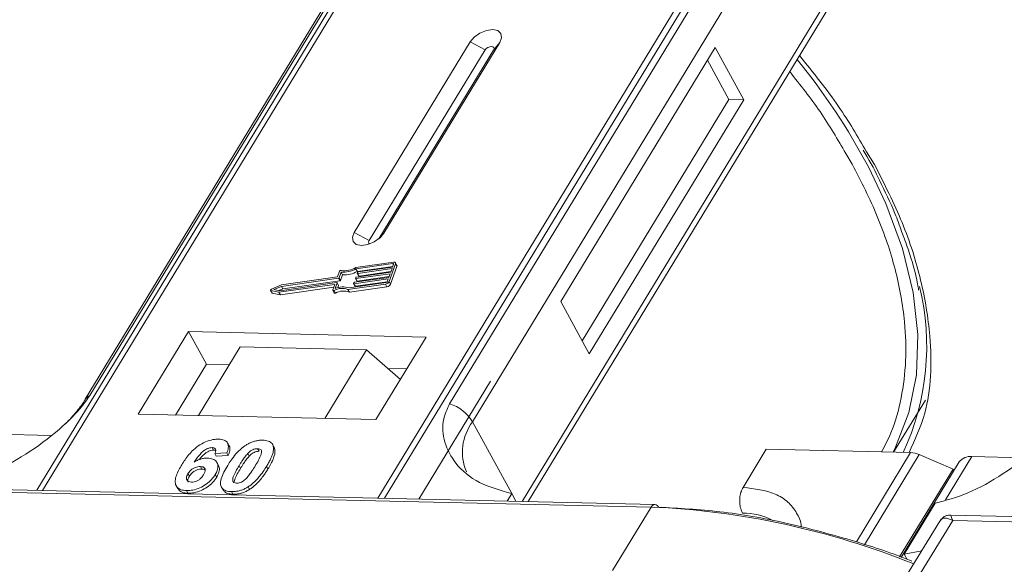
# Model space of a CAD drawing. Header units: millimetres. Extents: x 1678 to 3141, y 466 to 1499.
# Tile 54 of 81: x 2613 to 2660, y 1390 to 1417. Entities that reach past the tile are written whole.
import ezdxf

# ---------------------------------------------------------------- set-up
doc = ezdxf.new("R2010")
doc.units = ezdxf.units.MM

msp = doc.modelspace()

# ---------------------------------------------------------------- linework, layer by layer
at = {"color": 7, "linetype": 'Continuous', "lineweight": 15}
for p, q in [((2635.058, 1429.407), (2613.378, 1393.778)), ((2613.647, 1393.772), (2635.344, 1429.429)), ((2651.56, 1429.056), (2629.864, 1393.399)), ((2630.196, 1393.392), (2651.877, 1429.022)), ((2631.033, 1423.342), (2615.72, 1398.176)), ((2615.934, 1398.362), (2631.247, 1423.528)), ((2648.651, 1423.129), (2633.338, 1397.963)), ((2634.446, 1397.086), (2649.759, 1422.252)), ((2652.001, 1418.154), (2636.841, 1393.239)), ((2637.138, 1393.232), (2652.034, 1417.713)), ((2634.33, 1415.449), (2628.728, 1406.242)), ((2630.165, 1406.209), (2635.767, 1415.416)), ((2634.33, 1415.449), (2635.051, 1415.059)), ((2635.767, 1415.416), (2635.46, 1415.049)), ((2646.182, 1415.176), (2638.713, 1402.9)), ((2647.562, 1412.655), (2646.182, 1415.176)), ((2635.051, 1415.059), (2629.449, 1405.852)), ((2629.908, 1405.925), (2635.46, 1415.049)), ((2646.844, 1412.671), (2645.809, 1414.563)), ((2639.747, 1401.009), (2646.844, 1412.671)), ((2640.092, 1400.379), (2647.562, 1412.655)), ((2647.562, 1412.655), (2646.844, 1412.671)), ((2652.497, 1410.053), (2652.81, 1409.545)), ((2653.888, 1409.52), (2653.503, 1410.141)), ((2629.449, 1405.852), (2628.728, 1406.242)), ((2630.165, 1406.209), (2629.976, 1405.983)), ((2630.621, 1404.808), (2628.804, 1404.55)), ((2630.595, 1404.737), (2628.807, 1404.483)), ((2630.414, 1403.87), (2630.72, 1404.721)), ((2630.577, 1404.566), (2630.628, 1404.708)), ((2630.622, 1404.689), (2630.595, 1404.737)), ((2630.788, 1404.65), (2630.719, 1404.776)), ((2630.72, 1404.721), (2630.789, 1404.595)), ((2628.018, 1404.363), (2627.92, 1404.088)), ((2628.091, 1404.322), (2627.992, 1404.048)), ((2628.061, 1403.922), (2628.16, 1404.196)), ((2628.16, 1404.196), (2628.091, 1404.322)), ((2630.463, 1404.247), (2628.803, 1404.012)), ((2628.876, 1404.357), (2628.807, 1404.483)), ((2628.828, 1404.082), (2630.488, 1404.318)), ((2628.875, 1404.274), (2628.888, 1404.31)), ((2628.875, 1404.265), (2628.944, 1404.139)), ((2628.876, 1404.357), (2630.59, 1404.601)), ((2630.552, 1404.496), (2628.892, 1404.26)), ((2628.961, 1404.134), (2628.892, 1404.26)), ((2628.917, 1404.331), (2630.577, 1404.566)), ((2628.961, 1404.134), (2630.501, 1404.352)), ((2630.399, 1404.07), (2630.463, 1404.247)), ((2630.483, 1403.744), (2630.789, 1404.595)), ((2630.488, 1404.318), (2630.552, 1404.496)), ((2625.21, 1403.703), (2624.719, 1403.496)), ((2625.083, 1403.349), (2627.77, 1403.73)), ((2625.127, 1403.422), (2627.887, 1403.814)), ((2627.963, 1404.027), (2625.204, 1403.635)), ((2627.92, 1404.088), (2625.21, 1403.703)), ((2625.273, 1403.509), (2628.032, 1403.901)), ((2627.786, 1403.716), (2627.694, 1403.459)), ((2627.783, 1403.706), (2627.77, 1403.73)), ((2627.903, 1403.8), (2627.805, 1403.526)), ((2627.972, 1403.683), (2627.903, 1403.809)), ((2627.972, 1403.674), (2627.903, 1403.8)), ((2627.934, 1403.569), (2627.972, 1403.674)), ((2628.032, 1403.901), (2627.963, 1404.027)), ((2628.061, 1403.922), (2627.992, 1404.048)), ((2628.422, 1403.486), (2630.239, 1403.744)), ((2628.476, 1403.561), (2630.264, 1403.815)), ((2628.697, 1403.778), (2628.71, 1403.813)), ((2628.697, 1403.769), (2628.766, 1403.643)), ((2630.374, 1403.999), (2628.713, 1403.763)), ((2628.782, 1403.637), (2628.713, 1403.763)), ((2628.739, 1403.834), (2630.399, 1404.07)), ((2628.782, 1403.637), (2630.322, 1403.856)), ((2628.786, 1404.026), (2628.799, 1404.061)), ((2628.786, 1404.017), (2628.855, 1403.891)), ((2628.872, 1403.885), (2628.803, 1404.012)), ((2628.872, 1403.885), (2630.411, 1404.104)), ((2630.239, 1403.744), (2630.308, 1403.618)), ((2630.323, 1403.857), (2630.374, 1403.999)), ((2630.483, 1403.744), (2630.414, 1403.87)), ((2624.68, 1403.441), (2624.749, 1403.315)), ((2624.695, 1403.431), (2625.083, 1403.349)), ((2624.764, 1403.305), (2624.695, 1403.431)), ((2624.764, 1403.305), (2625.152, 1403.223)), ((2625.204, 1403.635), (2624.842, 1403.483)), ((2624.842, 1403.483), (2625.127, 1403.422)), ((2625.152, 1403.223), (2625.083, 1403.349)), ((2625.087, 1403.431), (2625.273, 1403.509)), ((2625.152, 1403.223), (2627.741, 1403.59)), ((2625.273, 1403.509), (2625.204, 1403.635)), ((2627.694, 1403.441), (2627.763, 1403.315)), ((2627.817, 1403.31), (2627.748, 1403.436)), ((2628.491, 1403.36), (2628.422, 1403.486)), ((2628.491, 1403.36), (2630.308, 1403.618)), ((2638.713, 1402.9), (2640.092, 1400.379)), ((2620.712, 1401.447), (2618.284, 1397.457)), ((2632.205, 1401.183), (2620.712, 1401.447)), ((2620.712, 1401.447), (2621.574, 1399.871)), ((2629.777, 1397.193), (2632.205, 1401.183)), ((2623.21, 1400.705), (2621.193, 1397.39)), ((2623.21, 1400.705), (2629.316, 1400.565)), ((2627.299, 1397.25), (2629.316, 1400.565)), ((2629.316, 1400.565), (2630.96, 1399.137)), ((2621.574, 1399.871), (2620.08, 1397.416)), ((2622.687, 1399.845), (2621.574, 1399.871)), ((2631.271, 1399.648), (2630.347, 1399.669)), ((2635.318, 1399.057), (2631.848, 1393.354)), ((2654.809, 1395.618), (2656.344, 1398.14)), ((2618.284, 1397.457), (2629.777, 1397.193)), ((2634.446, 1397.086), (2636.343, 1393.619)), ((2614.044, 1396.429), (2610.468, 1396.511)), ((2622.671, 1395.928), (2622.602, 1396.054)), ((2624.733, 1396.05), (2624.727, 1396.061)), ((2621.849, 1395.84), (2621.918, 1395.714)), ((2622.567, 1395.589), (2621.983, 1395.55)), ((2622.567, 1395.589), (2622.636, 1395.463)), ((2624.052, 1395.789), (2624.121, 1395.663)), ((2624.805, 1395.931), (2624.874, 1395.805)), ((2647.528, 1393.918), (2648.649, 1395.759)), ((2648.649, 1395.759), (2655.633, 1395.599)), ((2655.633, 1395.599), (2653.007, 1391.284)), ((2621.983, 1395.55), (2622.052, 1395.424)), ((2622.052, 1395.424), (2622.636, 1395.463)), ((2622.161, 1394.982), (2622.092, 1395.108)), ((2623.65, 1395.43), (2623.581, 1395.556)), ((2656.052, 1395.5), (2653.403, 1391.147)), ((2657.984, 1395.147), (2655.176, 1390.532)), ((2656.052, 1395.5), (2657.682, 1394.805)), ((2657.319, 1393.31), (2658.594, 1395.406)), ((2661.093, 1395.349), (2658.594, 1395.406)), ((2621.284, 1394.927), (2621.353, 1394.801)), ((2623.158, 1394.963), (2623.226, 1394.837)), ((2624.484, 1394.933), (2624.553, 1394.807)), ((2655.099, 1390.559), (2657.682, 1394.805)), ((2657.727, 1394.724), (2657.682, 1394.805)), ((2620.685, 1394.583), (2620.754, 1394.457)), ((2622.005, 1394.542), (2622.074, 1394.416)), ((2607.476, 1393.784), (2643.083, 1392.967)), ((2643.266, 1393.092), (2607.658, 1393.909)), ((2620.12, 1393.992), (2620.189, 1393.866)), ((2620.614, 1393.762), (2620.683, 1393.636)), ((2622.307, 1393.926), (2622.376, 1393.799)), ((2622.788, 1393.712), (2622.857, 1393.586)), ((2623.595, 1393.946), (2623.664, 1393.82)), ((2636.343, 1393.619), (2636.122, 1393.256)), ((2636.343, 1393.619), (2636.547, 1393.246)), ((2643.083, 1392.967), (2641.216, 1389.898)), ((2655.321, 1390.694), (2656.815, 1393.15)), ((2657.041, 1392.284), (2655.391, 1389.573)), ((2655.986, 1389.559), (2657.667, 1392.321)), ((2708.628, 1391.41), (2657.57, 1392.581)), ((2657.667, 1392.321), (2708.263, 1391.16)), ((2655.321, 1390.694), (2656.169, 1390.851)), ((2655.464, 1390.432), (2655.321, 1390.694))]:
    msp.add_line(p, q, dxfattribs=at)
at = {"color": 7, "linetype": 'Continuous', "lineweight": 15, "flags": 128}
for points in [[(2635.767, 1415.416), (2635.855, 1415.652), (2635.821, 1415.854), (2635.668, 1415.993), (2635.422, 1416.046), (2635.119, 1416.005), (2634.805, 1415.878), (2634.528, 1415.682), (2634.33, 1415.449)], [(2635.46, 1415.049), (2635.485, 1415.116), (2635.475, 1415.174), (2635.432, 1415.214), (2635.362, 1415.229), (2635.275, 1415.217), (2635.186, 1415.181), (2635.107, 1415.125), (2635.051, 1415.059)], [(2654.786, 1395.618), (2654.906, 1395.854), (2655.551, 1397.536), (2655.909, 1399.358), (2655.975, 1401.302), (2655.748, 1403.344), (2655.232, 1405.465), (2654.432, 1407.639), (2653.588, 1409.41)], [(2628.728, 1406.242), (2628.64, 1406.005), (2628.674, 1405.803), (2628.826, 1405.664), (2629.073, 1405.611), (2629.376, 1405.652), (2629.69, 1405.779), (2629.967, 1405.975), (2630.165, 1406.209)], [(2629.449, 1405.852), (2629.423, 1405.784), (2629.433, 1405.727), (2629.477, 1405.687), (2629.481, 1405.685)], [(2630.628, 1404.708), (2630.63, 1404.715), (2630.63, 1404.721), (2630.628, 1404.727), (2630.624, 1404.732), (2630.619, 1404.735), (2630.612, 1404.737), (2630.604, 1404.738), (2630.595, 1404.737)], [(2630.621, 1404.808), (2630.647, 1404.81), (2630.67, 1404.808), (2630.691, 1404.801), (2630.707, 1404.791), (2630.718, 1404.777), (2630.724, 1404.761), (2630.725, 1404.742), (2630.72, 1404.721)], [(2628.892, 1404.26), (2628.887, 1404.26), (2628.883, 1404.26), (2628.88, 1404.261), (2628.877, 1404.263), (2628.875, 1404.265), (2628.874, 1404.268), (2628.874, 1404.271), (2628.875, 1404.274)], [(2627.77, 1403.73), (2627.774, 1403.731), (2627.778, 1403.73), (2627.781, 1403.729), (2627.784, 1403.727), (2627.786, 1403.725), (2627.787, 1403.722), (2627.787, 1403.719), (2627.786, 1403.716)], [(2627.887, 1403.814), (2627.891, 1403.814), (2627.895, 1403.814), (2627.898, 1403.813), (2627.901, 1403.811), (2627.903, 1403.809), (2627.904, 1403.806), (2627.904, 1403.803), (2627.903, 1403.8)], [(2628.713, 1403.763), (2628.709, 1403.763), (2628.705, 1403.763), (2628.702, 1403.764), (2628.699, 1403.766), (2628.697, 1403.768), (2628.696, 1403.771), (2628.696, 1403.774), (2628.697, 1403.778)], [(2628.803, 1404.012), (2628.798, 1404.011), (2628.794, 1404.012), (2628.791, 1404.013), (2628.788, 1404.014), (2628.786, 1404.017), (2628.785, 1404.019), (2628.785, 1404.023), (2628.786, 1404.026)], [(2624.695, 1403.431), (2624.686, 1403.435), (2624.68, 1403.441), (2624.677, 1403.45), (2624.679, 1403.46), (2624.685, 1403.47), (2624.694, 1403.48), (2624.705, 1403.489), (2624.719, 1403.496)], [(2627.748, 1403.436), (2627.736, 1403.432), (2627.724, 1403.43), (2627.714, 1403.43), (2627.704, 1403.432), (2627.698, 1403.437), (2627.693, 1403.443), (2627.692, 1403.45), (2627.694, 1403.459)], [(2627.763, 1403.315), (2627.767, 1403.31), (2627.773, 1403.306), (2627.783, 1403.304), (2627.793, 1403.304), (2627.805, 1403.306), (2627.817, 1403.31)]]:
    msp.add_lwpolyline(points, dxfattribs=at)
at = {"color": 7, "linetype": 'Continuous', "lineweight": 15}
for centre, radius, start, end in [((2625.229, 1394.342), 32.113, 27.9836, 39.122), ((2630.728, 1404.621), 0.0661, 336.9348, 26.0002), ((2628.085, 1404.331), 0.0736, 81.7629, 154.647), ((2628.204, 1405.49), 1.173, 264.4424, 300.9301), ((2628.262, 1405.387), 0.998, 260.3986, 302.9491), ((2628.273, 1405.364), 1.173, 264.4424, 300.9301), ((2628.922, 1404.293), 0.0381, 97.4207, 153.8527), ((2627.958, 1404.065), 0.0381, 277.4207, 333.8527), ((2627.962, 1403.678), 0.011, 336.9348, 26.0002), ((2628.027, 1403.939), 0.0381, 277.4207, 333.8527), ((2628.744, 1403.796), 0.0381, 97.4207, 153.8527), ((2628.833, 1404.045), 0.0381, 97.4207, 153.8527), ((2628.867, 1403.9), 0.0149, 216.6597, 287.1115), ((2628.956, 1404.148), 0.0149, 216.6597, 287.1115), ((2630.209, 1403.971), 0.229, 277.4207, 333.8527), ((2630.254, 1403.891), 0.0762, 277.4207, 333.8527), ((2630.278, 1403.845), 0.229, 277.4207, 333.8527), ((2624.767, 1403.326), 0.0212, 210.2186, 262.8226), ((2628.14, 1402.717), 0.819, 69.8549, 118.6145), ((2628.185, 1402.702), 0.907, 71.2927, 114.8085), ((2628.209, 1402.591), 0.819, 69.8549, 118.6145), ((2628.778, 1403.651), 0.0149, 216.6597, 287.1115), ((2644.143, 1400.762), 12.266, 335.1495, 13.5408), ((2616.132, 1397.919), 0.486, 114.0436, 148.1804), ((2632.696, 1396.014), 2.052, 31.4947, 71.765), ((2636.392, 1395.623), 2.434, 143.0587, 202.974), ((2655.583, 1394.445), 1.154, 66.0507, 87.522), ((2658.514, 1394.747), 0.664, 83.0653, 142.99), ((2643.283, 1392.871), 0.221, 94.3757, 154.3004), ((2641.466, 1354.807), 38.194, 67.9845, 87.5725), ((2643.242, 1392.876), 0.217, 22.384, 83.6695), ((2647.545, 1389.609), 3.065, 62.2208, 90.8537)]:
    msp.add_arc(centre, radius, start, end, dxfattribs=at)
for points, knots in [([(2653.503, 1410.141), (2653.075, 1410.87), (2652.159, 1412.436), (2650.918, 1413.97), (2650.255, 1414.789)], [0, 0, 0, 0, 0.466038, 1, 1, 1, 1]), ([(2649.785, 1414.016), (2650.294, 1413.372), (2651.33, 1412.063), (2652.104, 1410.731), (2652.497, 1410.053)], [0, 0, 0, 0, 0.491765, 1, 1, 1, 1]), ([(2653.334, 1410.22), (2653.597, 1409.777), (2653.888, 1409.291), (2654.109, 1408.808), (2654.129, 1408.764)], [0, 0, 0, 0, 0.909028, 1, 1, 1, 1]), ([(2652.81, 1409.545), (2653.239, 1408.7), (2654.109, 1406.984), (2654.949, 1404.422), (2655.375, 1402.088), (2655.436, 1400.018), (2655.209, 1398.221), (2654.817, 1396.745), (2654.388, 1395.933), (2654.228, 1395.631)], [0, 0, 0, 0, 0.16408, 0.333248, 0.507181, 0.643138, 0.779117, 0.917968, 1, 1, 1, 1]), ([(2655.557, 1395.6), (2655.842, 1396.217), (2656.615, 1397.891), (2656.691, 1400.775), (2656.196, 1403.908), (2655.313, 1406.695), (2654.361, 1408.582), (2653.888, 1409.52)], [0, 0, 0, 0, 0.16364, 0.444056, 0.631093, 0.816546, 1, 1, 1, 1]), ([(2654.129, 1408.764), (2654.394, 1408.227), (2654.805, 1407.393), (2655.093, 1406.575), (2655.195, 1406.284)], [0, 0, 0, 0, 0.643751, 1, 1, 1, 1]), ([(2655.195, 1406.284), (2655.303, 1406.001), (2655.629, 1405.141), (2655.896, 1404.194), (2656.001, 1403.55), (2656.017, 1403.454)], [0, 0, 0, 0, 0.293468, 0.894473, 1, 1, 1, 1]), ([(2609.765, 1394.229), (2610.284, 1394.366), (2611.32, 1394.64), (2613.068, 1395.61), (2614.505, 1396.72), (2615.47, 1397.685), (2615.809, 1398.179), (2615.934, 1398.362)], [0, 0, 0, 0, 0.249096, 0.498243, 0.745205, 0.90541, 1, 1, 1, 1]), ([(2615.718, 1398.175), (2615.714, 1398.169), (2615.621, 1397.985), (2615.306, 1397.583), (2614.905, 1397.124), (2614.612, 1396.869), (2614.533, 1396.801)], [0, 0, 0, 0, 0.0148763, 0.4238311, 0.846052, 1, 1, 1, 1]), ([(2633.338, 1397.963), (2633.227, 1397.717), (2632.942, 1397.087), (2633.051, 1396.069), (2633.609, 1394.995), (2634.7, 1394.076), (2635.797, 1393.771), (2636.343, 1393.619)], [0, 0, 0, 0, 0.125713, 0.321276, 0.524466, 0.763484, 1, 1, 1, 1]), ([(2656.815, 1393.15), (2657.333, 1393.287), (2658.369, 1393.561), (2660.117, 1394.531), (2661.554, 1395.64), (2662.519, 1396.605), (2662.858, 1397.099), (2662.984, 1397.283)], [0, 0, 0, 0, 0.2490962, 0.4982428, 0.745205, 0.90541, 1, 1, 1, 1]), ([(2620.385, 1395.01), (2620.437, 1395.092), (2620.593, 1395.338), (2620.866, 1395.678), (2621.255, 1395.985), (2621.617, 1396.165), (2621.935, 1396.244), (2622.106, 1396.247), (2622.168, 1396.248)], [0, 0, 0, 0, 0.142337, 0.429127, 0.589943, 0.751205, 0.909895, 1, 1, 1, 1]), ([(2622.168, 1396.248), (2622.262, 1396.239), (2622.432, 1396.223), (2622.587, 1396.105), (2622.657, 1395.931), (2622.629, 1395.747), (2622.581, 1395.624), (2622.567, 1395.589)], [0, 0, 0, 0, 0.2426908, 0.4390024, 0.635006, 0.8950587, 1, 1, 1, 1]), ([(2623.495, 1395.964), (2623.545, 1395.994), (2623.648, 1396.055), (2623.813, 1396.124), (2623.979, 1396.171), (2624.115, 1396.192), (2624.222, 1396.199), (2624.275, 1396.199), (2624.301, 1396.199)], [0, 0, 0, 0, 0.193776, 0.3936, 0.587864, 0.788908, 0.894169, 1, 1, 1, 1]), ([(2624.301, 1396.199), (2624.349, 1396.196), (2624.444, 1396.191), (2624.57, 1396.161), (2624.677, 1396.11), (2624.744, 1396.047), (2624.785, 1395.985), (2624.798, 1395.949), (2624.805, 1395.931)], [0, 0, 0, 0, 0.192627, 0.388684, 0.582013, 0.783201, 0.891038, 1, 1, 1, 1]), ([(2621.849, 1395.84), (2621.808, 1395.838), (2621.726, 1395.833), (2621.579, 1395.774), (2621.413, 1395.67), (2621.2, 1395.45), (2621.07, 1395.266), (2620.982, 1395.141)], [0, 0, 0, 0, 0.112049, 0.22438, 0.370115, 0.570276, 1, 1, 1, 1]), ([(2621.228, 1395.258), (2621.228, 1395.258), (2621.284, 1395.336), (2621.387, 1395.455), (2621.565, 1395.602), (2621.715, 1395.679), (2621.837, 1395.712), (2621.895, 1395.713), (2621.918, 1395.714)], [0, 0, 0, 0, 0.000071, 0.368569, 0.571075, 0.774891, 0.911654, 1, 1, 1, 1]), ([(2621.983, 1395.55), (2622.003, 1395.597), (2622.035, 1395.673), (2622.024, 1395.763), (2621.978, 1395.814), (2621.913, 1395.836), (2621.866, 1395.839), (2621.849, 1395.84)], [0, 0, 0, 0, 0.33384, 0.524547, 0.716372, 0.891824, 1, 1, 1, 1]), ([(2621.918, 1395.714), (2621.957, 1395.713), (2622, 1395.711), (2622.025, 1395.692), (2622.027, 1395.69)], [0, 0, 0, 0, 0.900108, 1, 1, 1, 1]), ([(2622.608, 1394.981), (2622.659, 1395.063), (2622.776, 1395.249), (2623.025, 1395.571), (2623.284, 1395.827), (2623.474, 1395.951), (2623.495, 1395.964)], [0, 0, 0, 0, 0.237381, 0.538918, 0.949082, 1, 1, 1, 1]), ([(2622.636, 1395.463), (2622.663, 1395.542), (2622.718, 1395.703), (2622.725, 1395.87), (2622.671, 1395.923), (2622.668, 1395.926)], [0, 0, 0, 0, 0.4817849, 0.9693075, 1, 1, 1, 1]), ([(2623.581, 1395.556), (2623.623, 1395.598), (2623.693, 1395.666), (2623.817, 1395.742), (2623.931, 1395.78), (2624.008, 1395.789), (2624.048, 1395.789), (2624.052, 1395.789)], [0, 0, 0, 0, 0.334804, 0.542561, 0.750382, 0.970721, 1, 1, 1, 1]), ([(2623.65, 1395.43), (2623.692, 1395.472), (2623.762, 1395.54), (2623.886, 1395.615), (2624, 1395.654), (2624.077, 1395.663), (2624.117, 1395.663), (2624.121, 1395.663)], [0, 0, 0, 0, 0.334804, 0.542561, 0.750382, 0.970721, 1, 1, 1, 1]), ([(2624.052, 1395.789), (2624.091, 1395.785), (2624.16, 1395.777), (2624.225, 1395.729), (2624.252, 1395.641), (2624.222, 1395.473), (2624.1, 1395.229), (2623.988, 1395.041), (2623.931, 1394.945)], [0, 0, 0, 0, 0.105646, 0.186221, 0.267042, 0.431541, 0.712708, 1, 1, 1, 1]), ([(2624.805, 1395.931), (2624.813, 1395.897), (2624.829, 1395.829), (2624.819, 1395.685), (2624.772, 1395.502), (2624.685, 1395.298), (2624.587, 1395.107), (2624.518, 1394.991), (2624.484, 1394.933)], [0, 0, 0, 0, 0.118432, 0.239329, 0.449434, 0.664178, 0.83182, 1, 1, 1, 1]), ([(2624.553, 1394.807), (2624.601, 1394.889), (2624.708, 1395.071), (2624.845, 1395.373), (2624.913, 1395.635), (2624.882, 1395.77), (2624.874, 1395.805)], [0, 0, 0, 0, 0.2367747, 0.5279276, 0.8783337, 1, 1, 1, 1]), ([(2624.874, 1395.805), (2624.862, 1395.837), (2624.844, 1395.886), (2624.805, 1395.921), (2624.792, 1395.933)], [0, 0, 0, 0, 0.667997, 1, 1, 1, 1]), ([(2620.982, 1395.141), (2621.033, 1395.17), (2621.138, 1395.228), (2621.276, 1395.282), (2621.386, 1395.31), (2621.468, 1395.326), (2621.548, 1395.334), (2621.6, 1395.334), (2621.626, 1395.334)], [0, 0, 0, 0, 0.243654, 0.49576, 0.617892, 0.741503, 0.870025, 1, 1, 1, 1]), ([(2621.626, 1395.334), (2621.719, 1395.325), (2621.905, 1395.305), (2622.075, 1395.167), (2622.153, 1394.977), (2622.123, 1394.758), (2622.041, 1394.608), (2622.005, 1394.542)], [0, 0, 0, 0, 0.210216, 0.421975, 0.620016, 0.831037, 1, 1, 1, 1]), ([(2623.158, 1394.963), (2623.183, 1395.004), (2623.233, 1395.086), (2623.305, 1395.197), (2623.373, 1395.296), (2623.436, 1395.383), (2623.503, 1395.47), (2623.555, 1395.527), (2623.581, 1395.556)], [0, 0, 0, 0, 0.20527, 0.410616, 0.557148, 0.703844, 0.851475, 1, 1, 1, 1]), ([(2623.226, 1394.837), (2623.252, 1394.878), (2623.302, 1394.96), (2623.374, 1395.071), (2623.442, 1395.17), (2623.505, 1395.257), (2623.572, 1395.344), (2623.624, 1395.401), (2623.65, 1395.43)], [0, 0, 0, 0, 0.20527, 0.410616, 0.557148, 0.703844, 0.851475, 1, 1, 1, 1]), ([(2620.614, 1393.762), (2620.521, 1393.771), (2620.334, 1393.788), (2620.15, 1393.917), (2620.054, 1394.109), (2620.082, 1394.442), (2620.234, 1394.757), (2620.364, 1394.975), (2620.385, 1395.01)], [0, 0, 0, 0, 0.148269, 0.297647, 0.442421, 0.607851, 0.935658, 1, 1, 1, 1]), ([(2620.685, 1394.583), (2620.719, 1394.634), (2620.776, 1394.717), (2620.905, 1394.82), (2621.033, 1394.884), (2621.166, 1394.924), (2621.245, 1394.926), (2621.284, 1394.927)], [0, 0, 0, 0, 0.276721, 0.45687, 0.637007, 0.824068, 1, 1, 1, 1]), ([(2620.754, 1394.457), (2620.788, 1394.507), (2620.845, 1394.591), (2620.974, 1394.693), (2621.102, 1394.758), (2621.235, 1394.798), (2621.314, 1394.8), (2621.353, 1394.801)], [0, 0, 0, 0, 0.276721, 0.45687, 0.637007, 0.824068, 1, 1, 1, 1]), ([(2621.284, 1394.927), (2621.331, 1394.923), (2621.417, 1394.915), (2621.497, 1394.854), (2621.532, 1394.769), (2621.507, 1394.655), (2621.462, 1394.573), (2621.437, 1394.53)], [0, 0, 0, 0, 0.213757, 0.394944, 0.576585, 0.777311, 1, 1, 1, 1]), ([(2621.353, 1394.801), (2621.402, 1394.798), (2621.469, 1394.795), (2621.508, 1394.762), (2621.519, 1394.753)], [0, 0, 0, 0, 0.7157183, 1, 1, 1, 1]), ([(2622.074, 1394.416), (2622.117, 1394.498), (2622.203, 1394.663), (2622.223, 1394.862), (2622.168, 1394.948), (2622.15, 1394.975)], [0, 0, 0, 0, 0.401791, 0.807526, 1, 1, 1, 1]), ([(2622.788, 1393.712), (2622.695, 1393.72), (2622.507, 1393.738), (2622.327, 1393.865), (2622.237, 1394.062), (2622.298, 1394.441), (2622.482, 1394.761), (2622.608, 1394.981)], [0, 0, 0, 0, 0.1475277, 0.2965695, 0.43214, 0.6087374, 1, 1, 1, 1]), ([(2623.037, 1394.121), (2622.991, 1394.127), (2622.917, 1394.137), (2622.857, 1394.192), (2622.839, 1394.286), (2622.874, 1394.455), (2622.998, 1394.694), (2623.104, 1394.873), (2623.158, 1394.963)], [0, 0, 0, 0, 0.125351, 0.202197, 0.279182, 0.459742, 0.727968, 1, 1, 1, 1]), ([(2622.929, 1394.205), (2622.933, 1394.237), (2622.947, 1394.352), (2623.071, 1394.569), (2623.174, 1394.747), (2623.226, 1394.837)], [0, 0, 0, 0, 0.159501, 0.57679, 1, 1, 1, 1]), ([(2623.931, 1394.945), (2623.906, 1394.905), (2623.855, 1394.823), (2623.784, 1394.712), (2623.716, 1394.613), (2623.653, 1394.526), (2623.587, 1394.44), (2623.535, 1394.383), (2623.509, 1394.355)], [0, 0, 0, 0, 0.205942, 0.411959, 0.558149, 0.704502, 0.851801, 1, 1, 1, 1]), ([(2624.484, 1394.933), (2624.432, 1394.851), (2624.315, 1394.665), (2624.07, 1394.347), (2623.814, 1394.09), (2623.623, 1393.964), (2623.595, 1393.946)], [0, 0, 0, 0, 0.236629, 0.537361, 0.932986, 1, 1, 1, 1]), ([(2623.664, 1393.82), (2623.712, 1393.853), (2623.81, 1393.919), (2623.975, 1394.059), (2624.15, 1394.241), (2624.311, 1394.444), (2624.444, 1394.634), (2624.517, 1394.749), (2624.553, 1394.807)], [0, 0, 0, 0, 0.11827, 0.23888, 0.450732, 0.667209, 0.83334, 1, 1, 1, 1]), ([(2620.852, 1394.171), (2620.806, 1394.177), (2620.713, 1394.188), (2620.631, 1394.262), (2620.598, 1394.361), (2620.625, 1394.474), (2620.666, 1394.548), (2620.685, 1394.583)], [0, 0, 0, 0, 0.207905, 0.419981, 0.630626, 0.821735, 1, 1, 1, 1]), ([(2622.005, 1394.542), (2621.949, 1394.459), (2621.837, 1394.294), (2621.575, 1394.063), (2621.259, 1393.884), (2620.919, 1393.773), (2620.716, 1393.765), (2620.614, 1393.762)], [0, 0, 0, 0, 0.197831, 0.3973, 0.59891, 0.798741, 1, 1, 1, 1]), ([(2620.7, 1394.168), (2620.689, 1394.191), (2620.666, 1394.244), (2620.695, 1394.348), (2620.735, 1394.422), (2620.754, 1394.457)], [0, 0, 0, 0, 0.296139, 0.660307, 1, 1, 1, 1]), ([(2620.683, 1393.636), (2620.783, 1393.639), (2620.985, 1393.646), (2621.315, 1393.753), (2621.626, 1393.925), (2621.895, 1394.154), (2622.013, 1394.327), (2622.074, 1394.416)], [0, 0, 0, 0, 0.198208, 0.398397, 0.584963, 0.787074, 1, 1, 1, 1]), ([(2621.437, 1394.53), (2621.403, 1394.478), (2621.346, 1394.393), (2621.227, 1394.285), (2621.107, 1394.22), (2620.976, 1394.177), (2620.896, 1394.173), (2620.852, 1394.171)], [0, 0, 0, 0, 0.288697, 0.463553, 0.639942, 0.801808, 1, 1, 1, 1]), ([(2623.509, 1394.355), (2623.467, 1394.313), (2623.398, 1394.245), (2623.274, 1394.17), (2623.161, 1394.131), (2623.084, 1394.122), (2623.043, 1394.121), (2623.037, 1394.121)], [0, 0, 0, 0, 0.333678, 0.540413, 0.747264, 0.961209, 1, 1, 1, 1]), ([(2620.199, 1393.872), (2620.228, 1393.825), (2620.295, 1393.715), (2620.486, 1393.647), (2620.634, 1393.639), (2620.683, 1393.636)], [0, 0, 0, 0, 0.338595, 0.784132, 1, 1, 1, 1]), ([(2622.389, 1393.807), (2622.41, 1393.769), (2622.463, 1393.671), (2622.641, 1393.602), (2622.796, 1393.59), (2622.857, 1393.586)], [0, 0, 0, 0, 0.2754092, 0.7103646, 1, 1, 1, 1]), ([(2623.595, 1393.946), (2623.544, 1393.916), (2623.442, 1393.855), (2623.277, 1393.787), (2623.111, 1393.739), (2622.975, 1393.719), (2622.868, 1393.712), (2622.815, 1393.712), (2622.788, 1393.712)], [0, 0, 0, 0, 0.193769, 0.393564, 0.587886, 0.789131, 0.894283, 1, 1, 1, 1]), ([(2622.857, 1393.586), (2622.906, 1393.586), (2623.005, 1393.587), (2623.163, 1393.61), (2623.329, 1393.655), (2623.469, 1393.712), (2623.581, 1393.77), (2623.636, 1393.803), (2623.664, 1393.82)], [0, 0, 0, 0, 0.193594, 0.390501, 0.584817, 0.78683, 0.892868, 1, 1, 1, 1]), ([(2647.528, 1393.918), (2647.49, 1393.842), (2647.414, 1393.69), (2647.361, 1393.397), (2647.364, 1393.098), (2647.417, 1392.847), (2647.476, 1392.723), (2647.5, 1392.673)], [0, 0, 0, 0, 0.2146939, 0.4293877, 0.6440816, 0.8587754, 1, 1, 1, 1]), ([(2650.337, 1391.996), (2650.337, 1392.004), (2650.339, 1392.26), (2650.139, 1392.688), (2649.725, 1393.227), (2648.935, 1393.747), (2648.082, 1393.851), (2647.528, 1393.918)], [0, 0, 0, 0, 0.007197, 0.214106, 0.421015, 0.623625, 1, 1, 1, 1]), ([(2655.698, 1390.346), (2655.672, 1390.356), (2654.765, 1390.737), (2652.714, 1391.4), (2649.62, 1392.24), (2646.412, 1392.8), (2644.422, 1392.907), (2643.442, 1392.959)], [0, 0, 0, 0, 0.005992, 0.216149, 0.484934, 0.746399, 1, 1, 1, 1]), ([(2657.013, 1392.233), (2657.045, 1392.284), (2657.116, 1392.398), (2657.311, 1392.465), (2657.527, 1392.378), (2657.667, 1392.321)], [0, 0, 0, 0, 0.227072, 0.501587, 1, 1, 1, 1]), ([(2657.568, 1392.581), (2657.504, 1392.578), (2657.394, 1392.571), (2657.21, 1392.486), (2657.126, 1392.39), (2657.08, 1392.337)], [0, 0, 0, 0, 0.389383, 0.666862, 1, 1, 1, 1]), ([(2657.569, 1392.575), (2657.569, 1392.577), (2657.568, 1392.601), (2657.591, 1392.518), (2657.642, 1392.387), (2657.667, 1392.321)], [0, 0, 0, 0, 0.044563, 0.521846, 1, 1, 1, 1])]:
    msp.add_open_spline(points, degree=3, knots=knots, dxfattribs=at)

doc.saveas('drawing.dxf')
